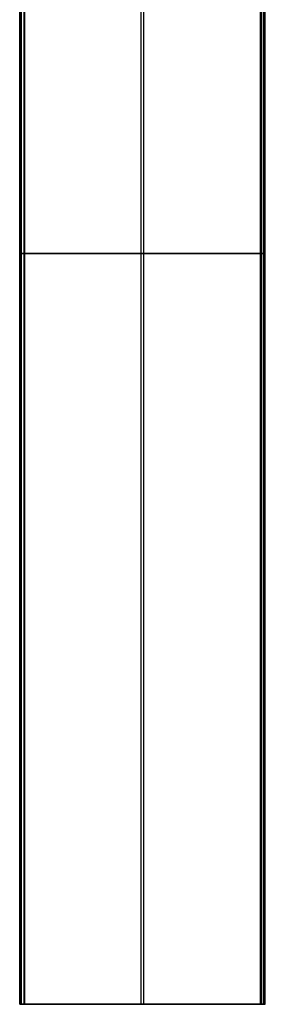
# Model space of a CAD drawing. Header units: millimetres. Extents: x 6038 to 7358, y -8545 to -7225.
# Tile 2 of 256: x 6647 to 6750, y -8545 to -8132. Entities that reach past the tile are written whole.
import ezdxf

# ---------------------------------------------------------------- set-up
doc = ezdxf.new("R2010")
doc.units = ezdxf.units.MM

msp = doc.modelspace()

# ---------------------------------------------------------------- linework, layer by layer
at = {"color": 7, "true_color": 0xffffff}
for p, q in [((6646.77, -7914.67, 75.89), (6646.77, -8544.67, 75.89)), ((6646.79, -8544.67, 76.12), (6646.79, -7914.67, 76.12)), ((6646.79, -8544.67, 76.12), (6646.79, -7914.67, 76.12)), ((6647.19, -8544.67, 77.82), (6647.19, -7914.67, 77.82)), ((6647.54, -8544.67, 74.92), (6647.54, -7914.67, 74.92)), ((6647.54, -8544.67, 74.92), (6647.54, -7914.67, 74.92)), ((6647.58, -8544.67, 79.53), (6647.58, -7914.67, 79.53)), ((6647.58, -8544.67, 79.53), (6647.58, -7914.67, 79.53)), ((6648.55, -7914.67, 80.3), (6648.55, -8544.67, 80.3)), ((6648.78, -7914.67, 80.27), (6648.78, -8544.67, 80.27)), ((6648.78, -7914.67, 80.27), (6648.78, -8544.67, 80.27)), ((6747.9, -8544.67, 51.75), (6747.9, -7914.67, 51.75)), ((6747.9, -8544.67, 51.75), (6747.9, -7914.67, 51.75)), ((6748.13, -7914.67, 51.72), (6748.13, -8544.67, 51.72)), ((6749.1, -8544.67, 52.5), (6749.1, -7914.67, 52.5)), ((6749.1, -8544.67, 52.5), (6749.1, -7914.67, 52.5)), ((6749.14, -7914.67, 57.1), (6749.14, -8544.67, 57.1)), ((6749.14, -7914.67, 57.1), (6749.14, -8544.67, 57.1)), ((6749.5, -8544.67, 54.2), (6749.5, -7914.67, 54.2)), ((6749.76, -7914.67, 56.66), (6749.76, -8544.67, 56.66)), ((6749.89, -8544.67, 55.91), (6749.89, -7914.67, 55.91)), ((6749.89, -8544.67, 55.91), (6749.89, -7914.67, 55.91)), ((6697.72, -8544.67, 63.33), (6697.72, -7953.87, 63.33)), ((6698.96, -8544.67, 68.69), (6698.96, -7953.87, 68.69)), ((6646.78, -8229.67, 76.05), (6646.77, -8229.67, 76.01)), ((6646.77, -8229.67, 76.01), (6646.77, -8229.67, 75.98)), ((6646.77, -8229.67, 75.98), (6646.77, -8229.67, 75.95)), ((6646.77, -8229.67, 75.95), (6646.77, -8229.67, 75.91)), ((6646.77, -8229.67, 75.91), (6646.77, -8229.67, 75.88)), ((6646.77, -8229.67, 75.88), (6646.77, -8229.67, 75.84)), ((6646.77, -8229.67, 75.84), (6646.77, -8229.67, 75.81)), ((6646.77, -8229.67, 75.81), (6646.77, -8229.67, 75.78)), ((6646.77, -8229.67, 75.78), (6646.78, -8229.67, 75.74)), ((6646.79, -8229.67, 76.08), (6646.78, -8229.67, 76.05)), ((6646.78, -8229.67, 75.74), (6646.78, -8229.67, 75.71)), ((6646.78, -8229.67, 75.71), (6646.79, -8229.67, 75.67)), ((6646.79, -8229.67, 76.12), (6646.79, -8229.67, 76.08)), ((6646.79, -8229.67, 75.67), (6646.8, -8229.67, 75.64)), ((6647.58, -8229.67, 79.53), (6646.79, -8229.67, 76.12)), ((6646.8, -8229.67, 75.64), (6646.81, -8229.67, 75.61)), ((6646.81, -8229.67, 75.61), (6646.82, -8229.67, 75.58)), ((6646.82, -8229.67, 75.58), (6646.83, -8229.67, 75.54)), ((6646.83, -8229.67, 75.54), (6646.84, -8229.67, 75.51)), ((6646.84, -8229.67, 75.51), (6646.85, -8229.67, 75.48)), ((6646.85, -8229.67, 75.48), (6646.87, -8229.67, 75.45)), ((6646.87, -8229.67, 75.45), (6646.88, -8229.67, 75.42)), ((6646.88, -8229.67, 75.42), (6646.9, -8229.67, 75.39)), ((6646.9, -8229.67, 75.39), (6646.92, -8229.67, 75.36)), ((6646.92, -8229.67, 75.36), (6646.94, -8229.67, 75.33)), ((6646.94, -8229.67, 75.33), (6646.96, -8229.67, 75.3)), ((6646.96, -8229.67, 75.3), (6646.98, -8229.67, 75.28)), ((6646.98, -8229.67, 75.28), (6647, -8229.67, 75.25)), ((6647, -8229.67, 75.25), (6647.02, -8229.67, 75.22)), ((6647.02, -8229.67, 75.22), (6647.04, -8229.67, 75.2)), ((6647.04, -8229.67, 75.2), (6647.07, -8229.67, 75.17)), ((6647.07, -8229.67, 75.17), (6647.09, -8229.67, 75.15)), ((6647.09, -8229.67, 75.15), (6647.12, -8229.67, 75.13)), ((6647.12, -8229.67, 75.13), (6647.15, -8229.67, 75.11)), ((6647.15, -8229.67, 75.11), (6647.17, -8229.67, 75.09)), ((6647.17, -8229.67, 75.09), (6647.2, -8229.67, 75.07)), ((6647.2, -8229.67, 75.07), (6647.23, -8229.67, 75.05)), ((6647.23, -8229.67, 75.05), (6647.26, -8229.67, 75.03)), ((6647.26, -8229.67, 75.03), (6647.29, -8229.67, 75.01)), ((6647.29, -8229.67, 75.01), (6647.32, -8229.67, 75)), ((6647.32, -8229.67, 75), (6647.35, -8229.67, 74.98)), ((6647.35, -8229.67, 74.98), (6647.38, -8229.67, 74.97)), ((6647.38, -8229.67, 74.97), (6647.41, -8229.67, 74.96)), ((6647.41, -8229.67, 74.96), (6647.44, -8229.67, 74.94)), ((6647.44, -8229.67, 74.94), (6647.48, -8229.67, 74.93)), ((6647.48, -8229.67, 74.93), (6647.51, -8229.67, 74.92)), ((6647.51, -8229.67, 74.92), (6647.54, -8229.67, 74.92)), ((6647.54, -8229.67, 74.92), (6747.9, -8229.67, 51.75)), ((6647.59, -8229.67, 79.56), (6647.58, -8229.67, 79.53)), ((6647.6, -8229.67, 79.59), (6647.59, -8229.67, 79.56)), ((6647.61, -8229.67, 79.62), (6647.6, -8229.67, 79.59)), ((6647.62, -8229.67, 79.66), (6647.61, -8229.67, 79.62)), ((6647.63, -8229.67, 79.69), (6647.62, -8229.67, 79.66)), ((6647.65, -8229.67, 79.72), (6647.63, -8229.67, 79.69)), ((6647.66, -8229.67, 79.75), (6647.65, -8229.67, 79.72)), ((6647.68, -8229.67, 79.78), (6647.66, -8229.67, 79.75)), ((6647.69, -8229.67, 79.81), (6647.68, -8229.67, 79.78)), ((6647.71, -8229.67, 79.84), (6647.69, -8229.67, 79.81)), ((6647.73, -8229.67, 79.87), (6647.71, -8229.67, 79.84)), ((6647.75, -8229.67, 79.89), (6647.73, -8229.67, 79.87)), ((6647.77, -8229.67, 79.92), (6647.75, -8229.67, 79.89)), ((6647.79, -8229.67, 79.95), (6647.77, -8229.67, 79.92)), ((6647.82, -8229.67, 79.97), (6647.79, -8229.67, 79.95)), ((6647.84, -8229.67, 80), (6647.82, -8229.67, 79.97)), ((6647.86, -8229.67, 80.02), (6647.84, -8229.67, 80)), ((6647.89, -8229.67, 80.05), (6647.86, -8229.67, 80.02)), ((6647.91, -8229.67, 80.07), (6647.89, -8229.67, 80.05)), ((6647.94, -8229.67, 80.09), (6647.91, -8229.67, 80.07)), ((6647.97, -8229.67, 80.11), (6647.94, -8229.67, 80.09)), ((6648, -8229.67, 80.13), (6647.97, -8229.67, 80.11)), ((6648.02, -8229.67, 80.15), (6648, -8229.67, 80.13)), ((6648.05, -8229.67, 80.17), (6648.02, -8229.67, 80.15)), ((6648.08, -8229.67, 80.18), (6648.05, -8229.67, 80.17)), ((6648.11, -8229.67, 80.2), (6648.08, -8229.67, 80.18)), ((6648.14, -8229.67, 80.21), (6648.11, -8229.67, 80.2)), ((6648.18, -8229.67, 80.23), (6648.14, -8229.67, 80.21)), ((6648.21, -8229.67, 80.24), (6648.18, -8229.67, 80.23)), ((6648.24, -8229.67, 80.25), (6648.21, -8229.67, 80.24)), ((6648.27, -8229.67, 80.26), (6648.24, -8229.67, 80.25)), ((6648.31, -8229.67, 80.27), (6648.27, -8229.67, 80.26)), ((6648.34, -8229.67, 80.28), (6648.31, -8229.67, 80.27)), ((6648.37, -8229.67, 80.28), (6648.34, -8229.67, 80.28)), ((6648.41, -8229.67, 80.29), (6648.37, -8229.67, 80.28)), ((6648.44, -8229.67, 80.29), (6648.41, -8229.67, 80.29)), ((6648.47, -8229.67, 80.3), (6648.44, -8229.67, 80.29)), ((6648.51, -8229.67, 80.3), (6648.47, -8229.67, 80.3)), ((6648.54, -8229.67, 80.3), (6648.51, -8229.67, 80.3)), ((6648.58, -8229.67, 80.3), (6648.54, -8229.67, 80.3)), ((6648.61, -8229.67, 80.3), (6648.58, -8229.67, 80.3)), ((6648.64, -8229.67, 80.3), (6648.61, -8229.67, 80.3)), ((6648.68, -8229.67, 80.29), (6648.64, -8229.67, 80.3)), ((6648.71, -8229.67, 80.29), (6648.68, -8229.67, 80.29)), ((6648.75, -8229.67, 80.28), (6648.71, -8229.67, 80.29)), ((6648.78, -8229.67, 80.27), (6648.75, -8229.67, 80.28)), ((6749.14, -8229.67, 57.1), (6648.78, -8229.67, 80.27)), ((6747.9, -8229.67, 51.75), (6747.94, -8229.67, 51.74)), ((6747.94, -8229.67, 51.74), (6747.97, -8229.67, 51.73)), ((6747.97, -8229.67, 51.73), (6748, -8229.67, 51.73)), ((6748, -8229.67, 51.73), (6748.04, -8229.67, 51.72)), ((6748.04, -8229.67, 51.72), (6748.07, -8229.67, 51.72)), ((6748.07, -8229.67, 51.72), (6748.1, -8229.67, 51.72)), ((6748.1, -8229.67, 51.72), (6748.14, -8229.67, 51.72)), ((6748.14, -8229.67, 51.72), (6748.17, -8229.67, 51.72)), ((6748.17, -8229.67, 51.72), (6748.21, -8229.67, 51.72)), ((6748.21, -8229.67, 51.72), (6748.24, -8229.67, 51.73)), ((6748.24, -8229.67, 51.73), (6748.28, -8229.67, 51.73)), ((6748.28, -8229.67, 51.73), (6748.31, -8229.67, 51.74)), ((6748.31, -8229.67, 51.74), (6748.34, -8229.67, 51.74)), ((6748.34, -8229.67, 51.74), (6748.38, -8229.67, 51.75)), ((6748.38, -8229.67, 51.75), (6748.41, -8229.67, 51.76)), ((6748.41, -8229.67, 51.76), (6748.44, -8229.67, 51.77)), ((6748.44, -8229.67, 51.77), (6748.47, -8229.67, 51.78)), ((6748.47, -8229.67, 51.78), (6748.51, -8229.67, 51.79)), ((6748.51, -8229.67, 51.79), (6748.54, -8229.67, 51.81)), ((6748.54, -8229.67, 51.81), (6748.57, -8229.67, 51.82)), ((6748.57, -8229.67, 51.82), (6748.6, -8229.67, 51.84)), ((6748.6, -8229.67, 51.84), (6748.63, -8229.67, 51.85)), ((6748.63, -8229.67, 51.85), (6748.66, -8229.67, 51.87)), ((6748.66, -8229.67, 51.87), (6748.69, -8229.67, 51.89)), ((6748.69, -8229.67, 51.89), (6748.71, -8229.67, 51.91)), ((6748.71, -8229.67, 51.91), (6748.74, -8229.67, 51.93)), ((6748.74, -8229.67, 51.93), (6748.77, -8229.67, 51.95)), ((6748.77, -8229.67, 51.95), (6748.79, -8229.67, 51.97)), ((6748.79, -8229.67, 51.97), (6748.82, -8229.67, 52)), ((6748.82, -8229.67, 52), (6748.84, -8229.67, 52.02)), ((6748.84, -8229.67, 52.02), (6748.87, -8229.67, 52.05)), ((6748.87, -8229.67, 52.05), (6748.89, -8229.67, 52.07)), ((6748.89, -8229.67, 52.07), (6748.91, -8229.67, 52.1)), ((6748.91, -8229.67, 52.1), (6748.93, -8229.67, 52.13)), ((6748.93, -8229.67, 52.13), (6748.95, -8229.67, 52.15)), ((6748.95, -8229.67, 52.15), (6748.97, -8229.67, 52.18)), ((6748.97, -8229.67, 52.18), (6748.99, -8229.67, 52.21)), ((6748.99, -8229.67, 52.21), (6749, -8229.67, 52.24)), ((6749, -8229.67, 52.24), (6749.02, -8229.67, 52.27)), ((6749.02, -8229.67, 52.27), (6749.04, -8229.67, 52.3)), ((6749.04, -8229.67, 52.3), (6749.05, -8229.67, 52.33)), ((6749.05, -8229.67, 52.33), (6749.06, -8229.67, 52.36)), ((6749.06, -8229.67, 52.36), (6749.07, -8229.67, 52.4)), ((6749.07, -8229.67, 52.4), (6749.08, -8229.67, 52.43)), ((6749.08, -8229.67, 52.43), (6749.09, -8229.67, 52.46)), ((6749.09, -8229.67, 52.46), (6749.1, -8229.67, 52.5)), ((6749.1, -8229.67, 52.5), (6749.89, -8229.67, 55.91)), ((6749.17, -8229.67, 57.1), (6749.14, -8229.67, 57.1)), ((6749.21, -8229.67, 57.09), (6749.17, -8229.67, 57.1)), ((6749.24, -8229.67, 57.08), (6749.21, -8229.67, 57.09)), ((6749.27, -8229.67, 57.07), (6749.24, -8229.67, 57.08)), ((6749.3, -8229.67, 57.05), (6749.27, -8229.67, 57.07)), ((6749.33, -8229.67, 57.04), (6749.3, -8229.67, 57.05)), ((6749.36, -8229.67, 57.02), (6749.33, -8229.67, 57.04)), ((6749.39, -8229.67, 57.01), (6749.36, -8229.67, 57.02)), ((6749.42, -8229.67, 56.99), (6749.39, -8229.67, 57.01)), ((6749.45, -8229.67, 56.97), (6749.42, -8229.67, 56.99)), ((6749.48, -8229.67, 56.95), (6749.45, -8229.67, 56.97)), ((6749.51, -8229.67, 56.93), (6749.48, -8229.67, 56.95)), ((6749.54, -8229.67, 56.91), (6749.51, -8229.67, 56.93)), ((6749.56, -8229.67, 56.89), (6749.54, -8229.67, 56.91)), ((6749.59, -8229.67, 56.87), (6749.56, -8229.67, 56.89)), ((6749.61, -8229.67, 56.85), (6749.59, -8229.67, 56.87)), ((6749.64, -8229.67, 56.82), (6749.61, -8229.67, 56.85)), ((6749.66, -8229.67, 56.8), (6749.64, -8229.67, 56.82)), ((6749.68, -8229.67, 56.77), (6749.66, -8229.67, 56.8)), ((6749.7, -8229.67, 56.74), (6749.68, -8229.67, 56.77)), ((6749.72, -8229.67, 56.72), (6749.7, -8229.67, 56.74)), ((6749.74, -8229.67, 56.69), (6749.72, -8229.67, 56.72)), ((6749.76, -8229.67, 56.66), (6749.74, -8229.67, 56.69)), ((6749.78, -8229.67, 56.63), (6749.76, -8229.67, 56.66)), ((6749.8, -8229.67, 56.6), (6749.78, -8229.67, 56.63)), ((6749.81, -8229.67, 56.57), (6749.8, -8229.67, 56.6)), ((6749.83, -8229.67, 56.54), (6749.81, -8229.67, 56.57)), ((6749.84, -8229.67, 56.51), (6749.83, -8229.67, 56.54)), ((6749.85, -8229.67, 56.48), (6749.84, -8229.67, 56.51)), ((6749.86, -8229.67, 56.44), (6749.85, -8229.67, 56.48)), ((6749.87, -8229.67, 56.41), (6749.86, -8229.67, 56.44)), ((6749.88, -8229.67, 56.38), (6749.87, -8229.67, 56.41)), ((6749.89, -8229.67, 56.35), (6749.88, -8229.67, 56.38)), ((6749.89, -8229.67, 55.91), (6749.9, -8229.67, 55.94)), ((6749.9, -8229.67, 56.31), (6749.89, -8229.67, 56.35)), ((6749.9, -8229.67, 55.94), (6749.9, -8229.67, 55.97)), ((6749.9, -8229.67, 55.97), (6749.91, -8229.67, 56.01)), ((6749.91, -8229.67, 56.24), (6749.9, -8229.67, 56.28)), ((6749.9, -8229.67, 56.28), (6749.9, -8229.67, 56.31)), ((6749.91, -8229.67, 56.01), (6749.91, -8229.67, 56.04)), ((6749.91, -8229.67, 56.04), (6749.91, -8229.67, 56.07)), ((6749.91, -8229.67, 56.07), (6749.91, -8229.67, 56.11)), ((6749.91, -8229.67, 56.11), (6749.91, -8229.67, 56.14)), ((6749.91, -8229.67, 56.14), (6749.91, -8229.67, 56.18)), ((6749.91, -8229.67, 56.18), (6749.91, -8229.67, 56.21)), ((6749.91, -8229.67, 56.21), (6749.91, -8229.67, 56.24)), ((6646.78, -8544.67, 75.74), (6646.77, -8544.67, 75.78)), ((6646.77, -8544.67, 75.78), (6646.77, -8544.67, 75.81)), ((6646.77, -8544.67, 75.81), (6646.77, -8544.67, 75.84)), ((6646.77, -8544.67, 75.84), (6646.77, -8544.67, 75.88)), ((6646.77, -8544.67, 75.88), (6646.77, -8544.67, 75.91)), ((6646.77, -8544.67, 75.91), (6646.77, -8544.67, 75.95)), ((6646.77, -8544.67, 75.95), (6646.77, -8544.67, 75.98)), ((6646.77, -8544.67, 75.98), (6646.77, -8544.67, 76.01)), ((6646.77, -8544.67, 76.01), (6646.78, -8544.67, 76.05)), ((6646.78, -8544.67, 75.74), (6646.77, -8544.67, 75.78)), ((6646.77, -8544.67, 75.78), (6646.77, -8544.67, 75.81)), ((6646.77, -8544.67, 75.81), (6646.77, -8544.67, 75.84)), ((6646.77, -8544.67, 75.84), (6646.77, -8544.67, 75.88)), ((6646.77, -8544.67, 75.88), (6646.77, -8544.67, 75.91)), ((6646.77, -8544.67, 75.91), (6646.77, -8544.67, 75.95)), ((6646.77, -8544.67, 75.95), (6646.77, -8544.67, 75.98)), ((6646.77, -8544.67, 75.98), (6646.77, -8544.67, 76.01)), ((6646.77, -8544.67, 76.01), (6646.78, -8544.67, 76.05)), ((6646.79, -8544.67, 75.67), (6646.78, -8544.67, 75.71)), ((6646.78, -8544.67, 75.71), (6646.78, -8544.67, 75.74)), ((6646.78, -8544.67, 76.05), (6646.79, -8544.67, 76.08)), ((6646.79, -8544.67, 75.67), (6646.78, -8544.67, 75.71)), ((6646.78, -8544.67, 75.71), (6646.78, -8544.67, 75.74)), ((6646.78, -8544.67, 76.05), (6646.79, -8544.67, 76.08)), ((6646.8, -8544.67, 75.64), (6646.79, -8544.67, 75.67)), ((6646.79, -8544.67, 76.08), (6646.79, -8544.67, 76.12)), ((6646.79, -8544.67, 76.12), (6647.58, -8544.67, 79.53)), ((6646.8, -8544.67, 75.64), (6646.79, -8544.67, 75.67)), ((6646.79, -8544.67, 76.08), (6646.79, -8544.67, 76.12)), ((6646.79, -8544.67, 76.12), (6647.58, -8544.67, 79.53)), ((6646.81, -8544.67, 75.61), (6646.8, -8544.67, 75.64)), ((6646.81, -8544.67, 75.61), (6646.8, -8544.67, 75.64)), ((6646.82, -8544.67, 75.58), (6646.81, -8544.67, 75.61)), ((6646.82, -8544.67, 75.58), (6646.81, -8544.67, 75.61)), ((6646.83, -8544.67, 75.54), (6646.82, -8544.67, 75.58)), ((6646.83, -8544.67, 75.54), (6646.82, -8544.67, 75.58)), ((6646.84, -8544.67, 75.51), (6646.83, -8544.67, 75.54)), ((6646.84, -8544.67, 75.51), (6646.83, -8544.67, 75.54)), ((6646.85, -8544.67, 75.48), (6646.84, -8544.67, 75.51)), ((6646.85, -8544.67, 75.48), (6646.84, -8544.67, 75.51)), ((6646.87, -8544.67, 75.45), (6646.85, -8544.67, 75.48)), ((6646.87, -8544.67, 75.45), (6646.85, -8544.67, 75.48)), ((6646.88, -8544.67, 75.42), (6646.87, -8544.67, 75.45)), ((6646.88, -8544.67, 75.42), (6646.87, -8544.67, 75.45)), ((6646.9, -8544.67, 75.39), (6646.88, -8544.67, 75.42)), ((6646.9, -8544.67, 75.39), (6646.88, -8544.67, 75.42)), ((6646.92, -8544.67, 75.36), (6646.9, -8544.67, 75.39)), ((6646.92, -8544.67, 75.36), (6646.9, -8544.67, 75.39)), ((6646.94, -8544.67, 75.33), (6646.92, -8544.67, 75.36)), ((6646.94, -8544.67, 75.33), (6646.92, -8544.67, 75.36)), ((6646.96, -8544.67, 75.3), (6646.94, -8544.67, 75.33)), ((6646.96, -8544.67, 75.3), (6646.94, -8544.67, 75.33)), ((6646.98, -8544.67, 75.28), (6646.96, -8544.67, 75.3)), ((6646.98, -8544.67, 75.28), (6646.96, -8544.67, 75.3)), ((6647, -8544.67, 75.25), (6646.98, -8544.67, 75.28)), ((6647, -8544.67, 75.25), (6646.98, -8544.67, 75.28)), ((6647.02, -8544.67, 75.22), (6647, -8544.67, 75.25)), ((6647.02, -8544.67, 75.22), (6647, -8544.67, 75.25)), ((6647.04, -8544.67, 75.2), (6647.02, -8544.67, 75.22)), ((6647.04, -8544.67, 75.2), (6647.02, -8544.67, 75.22)), ((6647.07, -8544.67, 75.17), (6647.04, -8544.67, 75.2)), ((6647.07, -8544.67, 75.17), (6647.04, -8544.67, 75.2)), ((6647.09, -8544.67, 75.15), (6647.07, -8544.67, 75.17)), ((6647.09, -8544.67, 75.15), (6647.07, -8544.67, 75.17)), ((6647.12, -8544.67, 75.13), (6647.09, -8544.67, 75.15)), ((6647.12, -8544.67, 75.13), (6647.09, -8544.67, 75.15)), ((6647.15, -8544.67, 75.11), (6647.12, -8544.67, 75.13)), ((6647.15, -8544.67, 75.11), (6647.12, -8544.67, 75.13)), ((6647.17, -8544.67, 75.09), (6647.15, -8544.67, 75.11)), ((6647.17, -8544.67, 75.09), (6647.15, -8544.67, 75.11)), ((6647.2, -8544.67, 75.07), (6647.17, -8544.67, 75.09)), ((6647.2, -8544.67, 75.07), (6647.17, -8544.67, 75.09)), ((6647.23, -8544.67, 75.05), (6647.2, -8544.67, 75.07)), ((6647.23, -8544.67, 75.05), (6647.2, -8544.67, 75.07)), ((6647.26, -8544.67, 75.03), (6647.23, -8544.67, 75.05)), ((6647.26, -8544.67, 75.03), (6647.23, -8544.67, 75.05)), ((6647.29, -8544.67, 75.01), (6647.26, -8544.67, 75.03)), ((6647.29, -8544.67, 75.01), (6647.26, -8544.67, 75.03)), ((6647.32, -8544.67, 75), (6647.29, -8544.67, 75.01)), ((6647.32, -8544.67, 75), (6647.29, -8544.67, 75.01)), ((6647.35, -8544.67, 74.98), (6647.32, -8544.67, 75)), ((6647.35, -8544.67, 74.98), (6647.32, -8544.67, 75)), ((6647.38, -8544.67, 74.97), (6647.35, -8544.67, 74.98)), ((6647.38, -8544.67, 74.97), (6647.35, -8544.67, 74.98)), ((6647.41, -8544.67, 74.96), (6647.38, -8544.67, 74.97)), ((6647.41, -8544.67, 74.96), (6647.38, -8544.67, 74.97)), ((6647.44, -8544.67, 74.94), (6647.41, -8544.67, 74.96)), ((6647.44, -8544.67, 74.94), (6647.41, -8544.67, 74.96)), ((6647.48, -8544.67, 74.93), (6647.44, -8544.67, 74.94)), ((6647.48, -8544.67, 74.93), (6647.44, -8544.67, 74.94)), ((6647.51, -8544.67, 74.92), (6647.48, -8544.67, 74.93)), ((6647.51, -8544.67, 74.92), (6647.48, -8544.67, 74.93)), ((6647.54, -8544.67, 74.92), (6647.51, -8544.67, 74.92)), ((6647.54, -8544.67, 74.92), (6647.51, -8544.67, 74.92)), ((6747.9, -8544.67, 51.75), (6647.54, -8544.67, 74.92)), ((6747.9, -8544.67, 51.75), (6647.54, -8544.67, 74.92)), ((6647.58, -8544.67, 79.53), (6647.59, -8544.67, 79.56)), ((6647.58, -8544.67, 79.53), (6647.59, -8544.67, 79.56)), ((6647.59, -8544.67, 79.56), (6647.6, -8544.67, 79.59)), ((6647.59, -8544.67, 79.56), (6647.6, -8544.67, 79.59)), ((6647.6, -8544.67, 79.59), (6647.61, -8544.67, 79.62)), ((6647.6, -8544.67, 79.59), (6647.61, -8544.67, 79.62)), ((6647.61, -8544.67, 79.62), (6647.62, -8544.67, 79.66)), ((6647.61, -8544.67, 79.62), (6647.62, -8544.67, 79.66)), ((6647.62, -8544.67, 79.66), (6647.63, -8544.67, 79.69)), ((6647.62, -8544.67, 79.66), (6647.63, -8544.67, 79.69)), ((6647.63, -8544.67, 79.69), (6647.65, -8544.67, 79.72)), ((6647.63, -8544.67, 79.69), (6647.65, -8544.67, 79.72)), ((6647.65, -8544.67, 79.72), (6647.66, -8544.67, 79.75)), ((6647.65, -8544.67, 79.72), (6647.66, -8544.67, 79.75)), ((6647.66, -8544.67, 79.75), (6647.68, -8544.67, 79.78)), ((6647.66, -8544.67, 79.75), (6647.68, -8544.67, 79.78)), ((6647.68, -8544.67, 79.78), (6647.69, -8544.67, 79.81)), ((6647.68, -8544.67, 79.78), (6647.69, -8544.67, 79.81)), ((6647.69, -8544.67, 79.81), (6647.71, -8544.67, 79.84)), ((6647.69, -8544.67, 79.81), (6647.71, -8544.67, 79.84)), ((6647.71, -8544.67, 79.84), (6647.73, -8544.67, 79.87)), ((6647.71, -8544.67, 79.84), (6647.73, -8544.67, 79.87)), ((6647.73, -8544.67, 79.87), (6647.75, -8544.67, 79.89)), ((6647.73, -8544.67, 79.87), (6647.75, -8544.67, 79.89)), ((6647.75, -8544.67, 79.89), (6647.77, -8544.67, 79.92)), ((6647.75, -8544.67, 79.89), (6647.77, -8544.67, 79.92)), ((6647.77, -8544.67, 79.92), (6647.79, -8544.67, 79.95)), ((6647.77, -8544.67, 79.92), (6647.79, -8544.67, 79.95)), ((6647.79, -8544.67, 79.95), (6647.82, -8544.67, 79.97)), ((6647.79, -8544.67, 79.95), (6647.82, -8544.67, 79.97)), ((6647.82, -8544.67, 79.97), (6647.84, -8544.67, 80)), ((6647.82, -8544.67, 79.97), (6647.84, -8544.67, 80)), ((6647.84, -8544.67, 80), (6647.86, -8544.67, 80.02)), ((6647.84, -8544.67, 80), (6647.86, -8544.67, 80.02)), ((6647.86, -8544.67, 80.02), (6647.89, -8544.67, 80.05)), ((6647.86, -8544.67, 80.02), (6647.89, -8544.67, 80.05)), ((6647.89, -8544.67, 80.05), (6647.91, -8544.67, 80.07)), ((6647.89, -8544.67, 80.05), (6647.91, -8544.67, 80.07)), ((6647.91, -8544.67, 80.07), (6647.94, -8544.67, 80.09)), ((6647.91, -8544.67, 80.07), (6647.94, -8544.67, 80.09)), ((6647.94, -8544.67, 80.09), (6647.97, -8544.67, 80.11)), ((6647.94, -8544.67, 80.09), (6647.97, -8544.67, 80.11)), ((6647.97, -8544.67, 80.11), (6648, -8544.67, 80.13)), ((6647.97, -8544.67, 80.11), (6648, -8544.67, 80.13)), ((6648, -8544.67, 80.13), (6648.02, -8544.67, 80.15)), ((6648, -8544.67, 80.13), (6648.02, -8544.67, 80.15)), ((6648.02, -8544.67, 80.15), (6648.05, -8544.67, 80.17)), ((6648.02, -8544.67, 80.15), (6648.05, -8544.67, 80.17)), ((6648.05, -8544.67, 80.17), (6648.08, -8544.67, 80.18)), ((6648.05, -8544.67, 80.17), (6648.08, -8544.67, 80.18)), ((6648.08, -8544.67, 80.18), (6648.11, -8544.67, 80.2)), ((6648.08, -8544.67, 80.18), (6648.11, -8544.67, 80.2)), ((6648.11, -8544.67, 80.2), (6648.14, -8544.67, 80.21)), ((6648.11, -8544.67, 80.2), (6648.14, -8544.67, 80.21)), ((6648.14, -8544.67, 80.21), (6648.18, -8544.67, 80.23)), ((6648.14, -8544.67, 80.21), (6648.18, -8544.67, 80.23)), ((6648.18, -8544.67, 80.23), (6648.21, -8544.67, 80.24)), ((6648.18, -8544.67, 80.23), (6648.21, -8544.67, 80.24)), ((6648.21, -8544.67, 80.24), (6648.24, -8544.67, 80.25)), ((6648.21, -8544.67, 80.24), (6648.24, -8544.67, 80.25)), ((6648.24, -8544.67, 80.25), (6648.27, -8544.67, 80.26)), ((6648.24, -8544.67, 80.25), (6648.27, -8544.67, 80.26)), ((6648.27, -8544.67, 80.26), (6648.31, -8544.67, 80.27)), ((6648.27, -8544.67, 80.26), (6648.31, -8544.67, 80.27)), ((6648.31, -8544.67, 80.27), (6648.34, -8544.67, 80.28)), ((6648.31, -8544.67, 80.27), (6648.34, -8544.67, 80.28)), ((6648.34, -8544.67, 80.28), (6648.37, -8544.67, 80.28)), ((6648.34, -8544.67, 80.28), (6648.37, -8544.67, 80.28)), ((6648.37, -8544.67, 80.28), (6648.41, -8544.67, 80.29)), ((6648.37, -8544.67, 80.28), (6648.41, -8544.67, 80.29)), ((6648.41, -8544.67, 80.29), (6648.44, -8544.67, 80.29)), ((6648.41, -8544.67, 80.29), (6648.44, -8544.67, 80.29)), ((6648.44, -8544.67, 80.29), (6648.47, -8544.67, 80.3)), ((6648.44, -8544.67, 80.29), (6648.47, -8544.67, 80.3)), ((6648.47, -8544.67, 80.3), (6648.51, -8544.67, 80.3)), ((6648.47, -8544.67, 80.3), (6648.51, -8544.67, 80.3)), ((6648.51, -8544.67, 80.3), (6648.54, -8544.67, 80.3)), ((6648.51, -8544.67, 80.3), (6648.54, -8544.67, 80.3)), ((6648.54, -8544.67, 80.3), (6648.58, -8544.67, 80.3)), ((6648.54, -8544.67, 80.3), (6648.58, -8544.67, 80.3)), ((6648.58, -8544.67, 80.3), (6648.61, -8544.67, 80.3)), ((6648.58, -8544.67, 80.3), (6648.61, -8544.67, 80.3)), ((6648.61, -8544.67, 80.3), (6648.64, -8544.67, 80.3)), ((6648.61, -8544.67, 80.3), (6648.64, -8544.67, 80.3)), ((6648.64, -8544.67, 80.3), (6648.68, -8544.67, 80.29)), ((6648.64, -8544.67, 80.3), (6648.68, -8544.67, 80.29)), ((6648.68, -8544.67, 80.29), (6648.71, -8544.67, 80.29)), ((6648.68, -8544.67, 80.29), (6648.71, -8544.67, 80.29)), ((6648.71, -8544.67, 80.29), (6648.75, -8544.67, 80.28)), ((6648.71, -8544.67, 80.29), (6648.75, -8544.67, 80.28)), ((6648.75, -8544.67, 80.28), (6648.78, -8544.67, 80.27)), ((6648.75, -8544.67, 80.28), (6648.78, -8544.67, 80.27)), ((6648.78, -8544.67, 80.27), (6749.14, -8544.67, 57.1)), ((6648.78, -8544.67, 80.27), (6749.14, -8544.67, 57.1)), ((6686.12, -8544.67, 66.01), (6710.57, -8544.67, 66.01)), ((6698.34, -8544.67, 68.83), (6698.34, -8544.67, 63.19)), ((6747.94, -8544.67, 51.74), (6747.9, -8544.67, 51.75)), ((6747.94, -8544.67, 51.74), (6747.9, -8544.67, 51.75)), ((6747.97, -8544.67, 51.73), (6747.94, -8544.67, 51.74)), ((6747.97, -8544.67, 51.73), (6747.94, -8544.67, 51.74)), ((6748, -8544.67, 51.73), (6747.97, -8544.67, 51.73)), ((6748, -8544.67, 51.73), (6747.97, -8544.67, 51.73)), ((6748.04, -8544.67, 51.72), (6748, -8544.67, 51.73)), ((6748.04, -8544.67, 51.72), (6748, -8544.67, 51.73)), ((6748.07, -8544.67, 51.72), (6748.04, -8544.67, 51.72)), ((6748.07, -8544.67, 51.72), (6748.04, -8544.67, 51.72)), ((6748.1, -8544.67, 51.72), (6748.07, -8544.67, 51.72)), ((6748.1, -8544.67, 51.72), (6748.07, -8544.67, 51.72)), ((6748.14, -8544.67, 51.72), (6748.1, -8544.67, 51.72)), ((6748.14, -8544.67, 51.72), (6748.1, -8544.67, 51.72)), ((6748.17, -8544.67, 51.72), (6748.14, -8544.67, 51.72)), ((6748.17, -8544.67, 51.72), (6748.14, -8544.67, 51.72)), ((6748.21, -8544.67, 51.72), (6748.17, -8544.67, 51.72)), ((6748.21, -8544.67, 51.72), (6748.17, -8544.67, 51.72)), ((6748.24, -8544.67, 51.73), (6748.21, -8544.67, 51.72)), ((6748.24, -8544.67, 51.73), (6748.21, -8544.67, 51.72)), ((6748.28, -8544.67, 51.73), (6748.24, -8544.67, 51.73)), ((6748.28, -8544.67, 51.73), (6748.24, -8544.67, 51.73)), ((6748.31, -8544.67, 51.74), (6748.28, -8544.67, 51.73)), ((6748.31, -8544.67, 51.74), (6748.28, -8544.67, 51.73)), ((6748.34, -8544.67, 51.74), (6748.31, -8544.67, 51.74)), ((6748.34, -8544.67, 51.74), (6748.31, -8544.67, 51.74)), ((6748.38, -8544.67, 51.75), (6748.34, -8544.67, 51.74)), ((6748.38, -8544.67, 51.75), (6748.34, -8544.67, 51.74)), ((6748.41, -8544.67, 51.76), (6748.38, -8544.67, 51.75)), ((6748.41, -8544.67, 51.76), (6748.38, -8544.67, 51.75)), ((6748.44, -8544.67, 51.77), (6748.41, -8544.67, 51.76)), ((6748.44, -8544.67, 51.77), (6748.41, -8544.67, 51.76)), ((6748.47, -8544.67, 51.78), (6748.44, -8544.67, 51.77)), ((6748.47, -8544.67, 51.78), (6748.44, -8544.67, 51.77)), ((6748.51, -8544.67, 51.79), (6748.47, -8544.67, 51.78)), ((6748.51, -8544.67, 51.79), (6748.47, -8544.67, 51.78)), ((6748.54, -8544.67, 51.81), (6748.51, -8544.67, 51.79)), ((6748.54, -8544.67, 51.81), (6748.51, -8544.67, 51.79)), ((6748.57, -8544.67, 51.82), (6748.54, -8544.67, 51.81)), ((6748.57, -8544.67, 51.82), (6748.54, -8544.67, 51.81)), ((6748.6, -8544.67, 51.84), (6748.57, -8544.67, 51.82)), ((6748.6, -8544.67, 51.84), (6748.57, -8544.67, 51.82)), ((6748.63, -8544.67, 51.85), (6748.6, -8544.67, 51.84)), ((6748.63, -8544.67, 51.85), (6748.6, -8544.67, 51.84)), ((6748.66, -8544.67, 51.87), (6748.63, -8544.67, 51.85)), ((6748.66, -8544.67, 51.87), (6748.63, -8544.67, 51.85)), ((6748.69, -8544.67, 51.89), (6748.66, -8544.67, 51.87)), ((6748.69, -8544.67, 51.89), (6748.66, -8544.67, 51.87)), ((6748.71, -8544.67, 51.91), (6748.69, -8544.67, 51.89)), ((6748.71, -8544.67, 51.91), (6748.69, -8544.67, 51.89)), ((6748.74, -8544.67, 51.93), (6748.71, -8544.67, 51.91)), ((6748.74, -8544.67, 51.93), (6748.71, -8544.67, 51.91)), ((6748.77, -8544.67, 51.95), (6748.74, -8544.67, 51.93)), ((6748.77, -8544.67, 51.95), (6748.74, -8544.67, 51.93)), ((6748.79, -8544.67, 51.97), (6748.77, -8544.67, 51.95)), ((6748.79, -8544.67, 51.97), (6748.77, -8544.67, 51.95)), ((6748.82, -8544.67, 52), (6748.79, -8544.67, 51.97)), ((6748.82, -8544.67, 52), (6748.79, -8544.67, 51.97)), ((6748.84, -8544.67, 52.02), (6748.82, -8544.67, 52)), ((6748.84, -8544.67, 52.02), (6748.82, -8544.67, 52)), ((6748.87, -8544.67, 52.05), (6748.84, -8544.67, 52.02)), ((6748.87, -8544.67, 52.05), (6748.84, -8544.67, 52.02)), ((6748.89, -8544.67, 52.07), (6748.87, -8544.67, 52.05)), ((6748.89, -8544.67, 52.07), (6748.87, -8544.67, 52.05)), ((6748.91, -8544.67, 52.1), (6748.89, -8544.67, 52.07)), ((6748.91, -8544.67, 52.1), (6748.89, -8544.67, 52.07)), ((6748.93, -8544.67, 52.13), (6748.91, -8544.67, 52.1)), ((6748.93, -8544.67, 52.13), (6748.91, -8544.67, 52.1)), ((6748.95, -8544.67, 52.15), (6748.93, -8544.67, 52.13)), ((6748.95, -8544.67, 52.15), (6748.93, -8544.67, 52.13)), ((6748.97, -8544.67, 52.18), (6748.95, -8544.67, 52.15)), ((6748.97, -8544.67, 52.18), (6748.95, -8544.67, 52.15)), ((6748.99, -8544.67, 52.21), (6748.97, -8544.67, 52.18)), ((6748.99, -8544.67, 52.21), (6748.97, -8544.67, 52.18)), ((6749, -8544.67, 52.24), (6748.99, -8544.67, 52.21)), ((6749, -8544.67, 52.24), (6748.99, -8544.67, 52.21)), ((6749.02, -8544.67, 52.27), (6749, -8544.67, 52.24)), ((6749.02, -8544.67, 52.27), (6749, -8544.67, 52.24)), ((6749.04, -8544.67, 52.3), (6749.02, -8544.67, 52.27)), ((6749.04, -8544.67, 52.3), (6749.02, -8544.67, 52.27)), ((6749.05, -8544.67, 52.33), (6749.04, -8544.67, 52.3)), ((6749.05, -8544.67, 52.33), (6749.04, -8544.67, 52.3)), ((6749.06, -8544.67, 52.36), (6749.05, -8544.67, 52.33)), ((6749.06, -8544.67, 52.36), (6749.05, -8544.67, 52.33)), ((6749.07, -8544.67, 52.4), (6749.06, -8544.67, 52.36)), ((6749.07, -8544.67, 52.4), (6749.06, -8544.67, 52.36)), ((6749.08, -8544.67, 52.43), (6749.07, -8544.67, 52.4)), ((6749.08, -8544.67, 52.43), (6749.07, -8544.67, 52.4)), ((6749.09, -8544.67, 52.46), (6749.08, -8544.67, 52.43)), ((6749.09, -8544.67, 52.46), (6749.08, -8544.67, 52.43)), ((6749.1, -8544.67, 52.5), (6749.09, -8544.67, 52.46)), ((6749.1, -8544.67, 52.5), (6749.09, -8544.67, 52.46)), ((6749.89, -8544.67, 55.91), (6749.1, -8544.67, 52.5)), ((6749.89, -8544.67, 55.91), (6749.1, -8544.67, 52.5)), ((6749.14, -8544.67, 57.1), (6749.17, -8544.67, 57.1)), ((6749.14, -8544.67, 57.1), (6749.17, -8544.67, 57.1)), ((6749.17, -8544.67, 57.1), (6749.21, -8544.67, 57.09)), ((6749.17, -8544.67, 57.1), (6749.21, -8544.67, 57.09)), ((6749.21, -8544.67, 57.09), (6749.24, -8544.67, 57.08)), ((6749.21, -8544.67, 57.09), (6749.24, -8544.67, 57.08)), ((6749.24, -8544.67, 57.08), (6749.27, -8544.67, 57.07)), ((6749.24, -8544.67, 57.08), (6749.27, -8544.67, 57.07)), ((6749.27, -8544.67, 57.07), (6749.3, -8544.67, 57.05)), ((6749.27, -8544.67, 57.07), (6749.3, -8544.67, 57.05)), ((6749.3, -8544.67, 57.05), (6749.33, -8544.67, 57.04)), ((6749.3, -8544.67, 57.05), (6749.33, -8544.67, 57.04)), ((6749.33, -8544.67, 57.04), (6749.36, -8544.67, 57.02)), ((6749.33, -8544.67, 57.04), (6749.36, -8544.67, 57.02)), ((6749.36, -8544.67, 57.02), (6749.39, -8544.67, 57.01)), ((6749.36, -8544.67, 57.02), (6749.39, -8544.67, 57.01)), ((6749.39, -8544.67, 57.01), (6749.42, -8544.67, 56.99)), ((6749.39, -8544.67, 57.01), (6749.42, -8544.67, 56.99)), ((6749.42, -8544.67, 56.99), (6749.45, -8544.67, 56.97)), ((6749.42, -8544.67, 56.99), (6749.45, -8544.67, 56.97)), ((6749.45, -8544.67, 56.97), (6749.48, -8544.67, 56.95)), ((6749.45, -8544.67, 56.97), (6749.48, -8544.67, 56.95)), ((6749.48, -8544.67, 56.95), (6749.51, -8544.67, 56.93)), ((6749.48, -8544.67, 56.95), (6749.51, -8544.67, 56.93)), ((6749.51, -8544.67, 56.93), (6749.54, -8544.67, 56.91)), ((6749.51, -8544.67, 56.93), (6749.54, -8544.67, 56.91)), ((6749.54, -8544.67, 56.91), (6749.56, -8544.67, 56.89)), ((6749.54, -8544.67, 56.91), (6749.56, -8544.67, 56.89)), ((6749.56, -8544.67, 56.89), (6749.59, -8544.67, 56.87)), ((6749.56, -8544.67, 56.89), (6749.59, -8544.67, 56.87)), ((6749.59, -8544.67, 56.87), (6749.61, -8544.67, 56.85)), ((6749.59, -8544.67, 56.87), (6749.61, -8544.67, 56.85)), ((6749.61, -8544.67, 56.85), (6749.64, -8544.67, 56.82)), ((6749.61, -8544.67, 56.85), (6749.64, -8544.67, 56.82)), ((6749.64, -8544.67, 56.82), (6749.66, -8544.67, 56.8)), ((6749.64, -8544.67, 56.82), (6749.66, -8544.67, 56.8)), ((6749.66, -8544.67, 56.8), (6749.68, -8544.67, 56.77)), ((6749.66, -8544.67, 56.8), (6749.68, -8544.67, 56.77)), ((6749.68, -8544.67, 56.77), (6749.7, -8544.67, 56.74)), ((6749.68, -8544.67, 56.77), (6749.7, -8544.67, 56.74)), ((6749.7, -8544.67, 56.74), (6749.72, -8544.67, 56.72)), ((6749.7, -8544.67, 56.74), (6749.72, -8544.67, 56.72)), ((6749.72, -8544.67, 56.72), (6749.74, -8544.67, 56.69)), ((6749.72, -8544.67, 56.72), (6749.74, -8544.67, 56.69)), ((6749.74, -8544.67, 56.69), (6749.76, -8544.67, 56.66)), ((6749.74, -8544.67, 56.69), (6749.76, -8544.67, 56.66)), ((6749.76, -8544.67, 56.66), (6749.78, -8544.67, 56.63)), ((6749.76, -8544.67, 56.66), (6749.78, -8544.67, 56.63)), ((6749.78, -8544.67, 56.63), (6749.8, -8544.67, 56.6)), ((6749.78, -8544.67, 56.63), (6749.8, -8544.67, 56.6)), ((6749.8, -8544.67, 56.6), (6749.81, -8544.67, 56.57)), ((6749.8, -8544.67, 56.6), (6749.81, -8544.67, 56.57)), ((6749.81, -8544.67, 56.57), (6749.83, -8544.67, 56.54)), ((6749.81, -8544.67, 56.57), (6749.83, -8544.67, 56.54)), ((6749.83, -8544.67, 56.54), (6749.84, -8544.67, 56.51)), ((6749.83, -8544.67, 56.54), (6749.84, -8544.67, 56.51)), ((6749.84, -8544.67, 56.51), (6749.85, -8544.67, 56.48)), ((6749.84, -8544.67, 56.51), (6749.85, -8544.67, 56.48)), ((6749.85, -8544.67, 56.48), (6749.86, -8544.67, 56.44)), ((6749.85, -8544.67, 56.48), (6749.86, -8544.67, 56.44)), ((6749.86, -8544.67, 56.44), (6749.87, -8544.67, 56.41)), ((6749.86, -8544.67, 56.44), (6749.87, -8544.67, 56.41)), ((6749.87, -8544.67, 56.41), (6749.88, -8544.67, 56.38)), ((6749.87, -8544.67, 56.41), (6749.88, -8544.67, 56.38)), ((6749.88, -8544.67, 56.38), (6749.89, -8544.67, 56.35)), ((6749.88, -8544.67, 56.38), (6749.89, -8544.67, 56.35)), ((6749.89, -8544.67, 56.35), (6749.9, -8544.67, 56.31)), ((6749.9, -8544.67, 55.94), (6749.89, -8544.67, 55.91)), ((6749.89, -8544.67, 56.35), (6749.9, -8544.67, 56.31)), ((6749.9, -8544.67, 55.94), (6749.89, -8544.67, 55.91)), ((6749.9, -8544.67, 56.31), (6749.9, -8544.67, 56.28)), ((6749.9, -8544.67, 56.28), (6749.91, -8544.67, 56.24)), ((6749.91, -8544.67, 56.01), (6749.9, -8544.67, 55.97)), ((6749.9, -8544.67, 55.97), (6749.9, -8544.67, 55.94)), ((6749.9, -8544.67, 56.31), (6749.9, -8544.67, 56.28)), ((6749.9, -8544.67, 56.28), (6749.91, -8544.67, 56.24)), ((6749.91, -8544.67, 56.01), (6749.9, -8544.67, 55.97)), ((6749.9, -8544.67, 55.97), (6749.9, -8544.67, 55.94)), ((6749.91, -8544.67, 56.24), (6749.91, -8544.67, 56.21)), ((6749.91, -8544.67, 56.21), (6749.91, -8544.67, 56.18)), ((6749.91, -8544.67, 56.18), (6749.91, -8544.67, 56.14)), ((6749.91, -8544.67, 56.14), (6749.91, -8544.67, 56.11)), ((6749.91, -8544.67, 56.11), (6749.91, -8544.67, 56.07)), ((6749.91, -8544.67, 56.07), (6749.91, -8544.67, 56.04)), ((6749.91, -8544.67, 56.04), (6749.91, -8544.67, 56.01)), ((6749.91, -8544.67, 56.24), (6749.91, -8544.67, 56.21)), ((6749.91, -8544.67, 56.21), (6749.91, -8544.67, 56.18)), ((6749.91, -8544.67, 56.18), (6749.91, -8544.67, 56.14)), ((6749.91, -8544.67, 56.14), (6749.91, -8544.67, 56.11)), ((6749.91, -8544.67, 56.11), (6749.91, -8544.67, 56.07)), ((6749.91, -8544.67, 56.07), (6749.91, -8544.67, 56.04)), ((6749.91, -8544.67, 56.04), (6749.91, -8544.67, 56.01))]:
    msp.add_line(p, q, dxfattribs=at)

doc.saveas('drawing.dxf')
